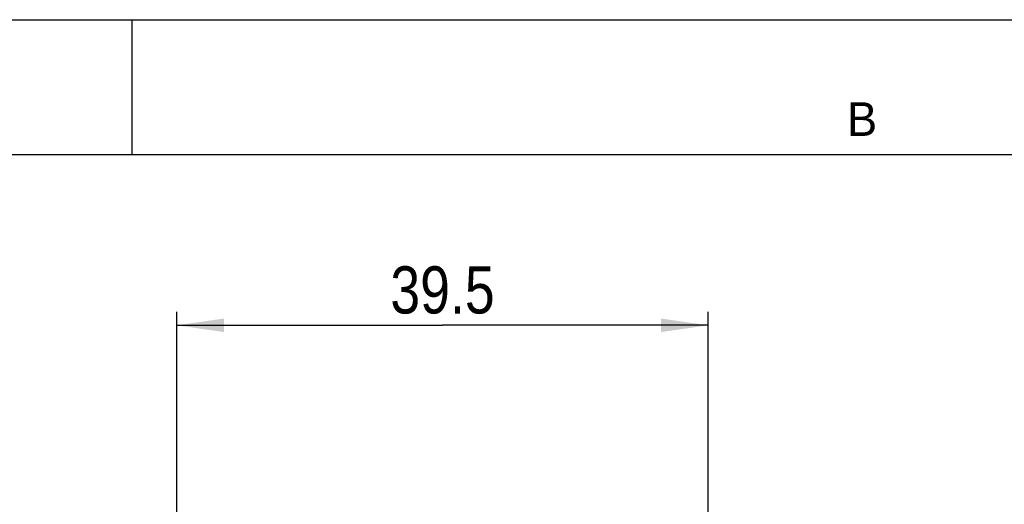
# Model space of a CAD drawing. Header units: millimetres. Extents: x 0 to 594, y 0 to 420.
# Tile 92 of 104: x 61 to 134, y 384 to 420. Entities that reach past the tile are written whole.
import ezdxf

# ---------------------------------------------------------------- set-up
doc = ezdxf.new("R2010")
doc.units = ezdxf.units.MM
doc.header["$LTSCALE"] = 32.67
doc.layers.get('0').update_dxf_attribs({"linetype": 'CONTINUOUS'})
doc.styles.get("Standard").update_dxf_attribs({"font": 'txt', "width": 0.85})
doc.styles.add('TEXTSTYLE_2', font='trium.ttf')
doc.dimstyles.new('DIMSTYLE_8', dxfattribs={"dimtxt": 3.5, "dimasz": 3.5, "dimexe": 1, "dimexo": 0.5, "dimgap": 0.875, "dimtad": 1, "dimdec": 1, "dimdsep": 46, "dimtxsty": 'STANDARD', "dimblk": '_FILLED', "dimblk1": '_FILLED', "dimblk2": '_FILLED', "dimcen": 0.09, "dimadec": 4, "dimazin": 2, "dimtp": 0.15, "dimtm": 0.15, "dimtfac": 1, "dimtdec": 1, "dimtofl": 0, "dimtmove": 0, "dimatfit": 3, "dimldrblk": '_FILLED', "dimfxl": 1, "dimtolj": 1, "dimarcsym": 0})

# ---------------------------------------------------------------- blocks, each defined once
blk = doc.blocks.new('_FILLED')
at = {"color": 0, "linetype": 'BYBLOCK'}
blk.add_solid([(0, 0), (-1, 0.143), (-1, -0.143)], dxfattribs=at)
blk = doc.blocks.new('*D11')
at = {"color": 2, "linetype": 'CONTINUOUS'}
for p, q in [((72.302, 365.632), (72.302, 398.333)), ((111.762, 365.632), (111.762, 398.333)), ((72.302, 397.333), (92.032, 397.333)), ((111.762, 397.333), (92.032, 397.333))]:
    blk.add_line(p, q, dxfattribs=at)
at = {"color": 2, "linetype": 'CONTINUOUS', "xscale": 3.5, "yscale": 3.5, "zscale": 3.5, "rotation": 180}
blk.add_blockref('_FILLED', (72.302, 397.333), dxfattribs=at)
at = {"color": 2, "linetype": 'CONTINUOUS', "xscale": 3.5, "yscale": 3.5, "zscale": 3.5}
blk.add_blockref('_FILLED', (111.762, 397.333), dxfattribs=at)
at = {"color": 2, "linetype": 'CONTINUOUS', "insert": (92.032, 401.708), "char_height": 3.5, "width": 14.625, "attachment_point": 2, "line_spacing_factor": 0.9}
blk.add_mtext('39.5', dxfattribs=at)

msp = doc.modelspace()

# ---------------------------------------------------------------- linework, layer by layer
at = {"color": 2, "linetype": 'CONTINUOUS'}
for p, q in [((0, 420), (594, 420)), ((69, 410), (69, 420))]:
    msp.add_line(p, q, dxfattribs=at)
at = {"color": 7, "linetype": 'CONTINUOUS'}
msp.add_line((20, 410), (570.21398, 410), dxfattribs=at)

# ---------------------------------------------------------------- texts
at = {"color": 2, "linetype": 'CONTINUOUS', "insert": (123.19009, 413.87931), "char_height": 2.5, "width": 2.3703704, "attachment_point": 2, "line_spacing_factor": 0.9, "style": 'TEXTSTYLE_2'}
msp.add_mtext('B', dxfattribs=at)

# ---------------------------------------------------------------- dimensions: what is measured, and where the dimension line sits
at = {"color": 2, "linetype": 'CONTINUOUS'}
dim = msp.add_linear_dim(base=(111.76174, 397.33264), p1=(72.30174, 365.13193), p2=(111.76174, 365.13193), dimstyle='DIMSTYLE_8', dxfattribs=at)
dim.commit()
dim.dimension.update_dxf_attribs({"geometry": '*D11', "text_midpoint": (91.53175, 397.33264), "dimtype": 160})

doc.saveas('drawing.dxf')
